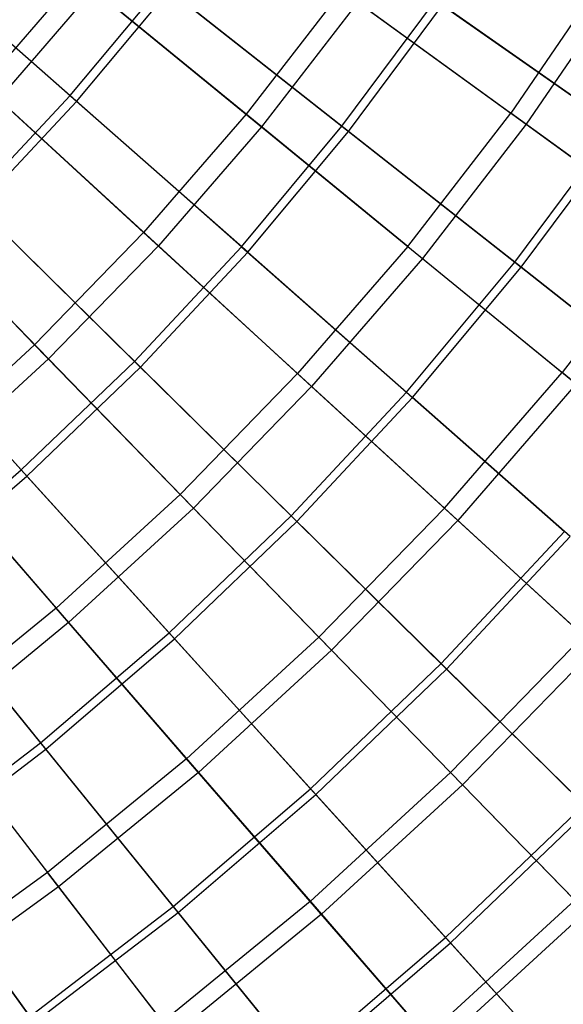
# Model space of a CAD drawing. Extents: x 0.1 to 12.1, y -6 to 6.
# Tile 60 of 256: x 8.354 to 9.012, y -3.178 to -1.985. Entities that reach past the tile are written whole.
import ezdxf

# ---------------------------------------------------------------- set-up
doc = ezdxf.new("R2010")
doc.units = 0
doc.header["$LTSCALE"] = 2.54
doc.layers.get('0').update_dxf_attribs({"linetype": 'CONTINUOUS'})

# ---------------------------------------------------------------- blocks, each defined once
blk = doc.blocks.new('DROPS_COLOR_B-11195_STL')
at = {"color": 0}
for p, q in [((9.0635, -1.9302, 3.2233), (8.9484, -2.0986, 3.2233)), ((9.0635, -1.9302, 3.2233), (8.9484, -2.0986, 3.2233)), ((8.4238, -1.9329, 2.8256), (8.3096, -2.0646, 2.8256)), ((8.4238, -1.9329, 2.8256), (8.3096, -2.0646, 2.8256)), ((8.6281, -2.0999, 3.0173), (8.4238, -1.9329, 2.8256)), ((8.6281, -2.0999, 3.0173), (8.4238, -1.9329, 2.8256)), ((9.0829, -1.9427, 12.1434), (8.9671, -2.1121, 12.1434)), ((9.0829, -1.9427, 12.1434), (8.9671, -2.1121, 12.1434)), ((8.4432, -1.9488, 12.5437), (8.3281, -2.0816, 12.5437)), ((8.4432, -1.9488, 12.5437), (8.3281, -2.0816, 12.5437)), ((8.4432, -1.9488, 12.5437), (8.6468, -2.1152, 12.3507)), ((8.4432, -1.9488, 12.5437), (8.6468, -2.1152, 12.3507)), ((8.7438, -1.9499, 3.0173), (8.6281, -2.0999, 3.0173)), ((8.7438, -1.9499, 3.0173), (8.6281, -2.0999, 3.0173)), ((8.7438, -1.9499, 3.0173), (8.9484, -2.0986, 3.2233)), ((8.7438, -1.9499, 3.0173), (8.9484, -2.0986, 3.2233)), ((8.7633, -1.9641, 12.3507), (8.6468, -2.1152, 12.3507)), ((8.7633, -1.9641, 12.3507), (8.6468, -2.1152, 12.3507)), ((8.7633, -1.9641, 12.3507), (8.9671, -2.1121, 12.1434)), ((8.7633, -1.9641, 12.3507), (8.9671, -2.1121, 12.1434)), ((8.504, -2.2431, 3.0173), (8.3096, -2.0646, 2.8256)), ((8.504, -2.2431, 3.0173), (8.3096, -2.0646, 2.8256)), ((8.3281, -2.0816, 12.5437), (8.5218, -2.2594, 12.3507)), ((8.3281, -2.0816, 12.5437), (8.5218, -2.2594, 12.3507)), ((8.8239, -2.26, 3.2233), (8.9484, -2.0986, 3.2233)), ((8.8239, -2.26, 3.2233), (8.9484, -2.0986, 3.2233)), ((9.1435, -2.2403, 3.443), (8.9484, -2.0986, 3.2233)), ((9.1435, -2.2403, 3.443), (8.9484, -2.0986, 3.2233)), ((8.6281, -2.0999, 3.0173), (8.504, -2.2431, 3.0173)), ((8.6281, -2.0999, 3.0173), (8.504, -2.2431, 3.0173)), ((8.8239, -2.26, 3.2233), (8.6281, -2.0999, 3.0173)), ((8.8239, -2.26, 3.2233), (8.6281, -2.0999, 3.0173)), ((8.6468, -2.1152, 12.3507), (8.5218, -2.2594, 12.3507)), ((8.6468, -2.1152, 12.3507), (8.5218, -2.2594, 12.3507)), ((8.6468, -2.1152, 12.3507), (8.8418, -2.2746, 12.1434)), ((8.6468, -2.1152, 12.3507), (8.8418, -2.2746, 12.1434)), ((8.9671, -2.1121, 12.1434), (8.8418, -2.2746, 12.1434)), ((8.9671, -2.1121, 12.1434), (8.8418, -2.2746, 12.1434)), ((8.9671, -2.1121, 12.1434), (9.1613, -2.2532, 11.9225)), ((8.9671, -2.1121, 12.1434), (9.1613, -2.2532, 11.9225)), ((8.188, -2.1897, 2.8256), (8.372, -2.379, 3.0173)), ((8.188, -2.1897, 2.8256), (8.372, -2.379, 3.0173)), ((8.2056, -2.2077, 12.5437), (8.3888, -2.3963, 12.3507)), ((8.2056, -2.2077, 12.5437), (8.3888, -2.3963, 12.3507)), ((9.1435, -2.2403, 3.443), (9.0106, -2.4127, 3.443)), ((9.1435, -2.2403, 3.443), (9.0106, -2.4127, 3.443)), ((8.504, -2.2431, 3.0173), (8.372, -2.379, 3.0173)), ((8.504, -2.2431, 3.0173), (8.372, -2.379, 3.0173)), ((8.6904, -2.4141, 3.2233), (8.504, -2.2431, 3.0173)), ((8.6904, -2.4141, 3.2233), (8.504, -2.2431, 3.0173)), ((8.5218, -2.2594, 12.3507), (8.3888, -2.3963, 12.3507)), ((8.5218, -2.2594, 12.3507), (8.3888, -2.3963, 12.3507)), ((8.5218, -2.2594, 12.3507), (8.7074, -2.4297, 12.1434)), ((8.5218, -2.2594, 12.3507), (8.7074, -2.4297, 12.1434)), ((8.8239, -2.26, 3.2233), (8.6904, -2.4141, 3.2233)), ((8.8239, -2.26, 3.2233), (8.6904, -2.4141, 3.2233)), ((8.8239, -2.26, 3.2233), (9.0106, -2.4127, 3.443)), ((8.8239, -2.26, 3.2233), (9.0106, -2.4127, 3.443)), ((8.8418, -2.2746, 12.1434), (8.7074, -2.4297, 12.1434)), ((8.8418, -2.2746, 12.1434), (8.7074, -2.4297, 12.1434)), ((8.8418, -2.2746, 12.1434), (9.0276, -2.4266, 11.9225)), ((8.8418, -2.2746, 12.1434), (9.0276, -2.4266, 11.9225)), ((8.372, -2.379, 3.0173), (8.2324, -2.5071, 3.0173)), ((8.372, -2.379, 3.0173), (8.2324, -2.5071, 3.0173)), ((8.5483, -2.5604, 3.2233), (8.372, -2.379, 3.0173)), ((8.5483, -2.5604, 3.2233), (8.372, -2.379, 3.0173)), ((8.3888, -2.3963, 12.3507), (8.2482, -2.5253, 12.3507)), ((8.3888, -2.3963, 12.3507), (8.2482, -2.5253, 12.3507)), ((8.3888, -2.3963, 12.3507), (8.5643, -2.5769, 12.1434)), ((8.3888, -2.3963, 12.3507), (8.5643, -2.5769, 12.1434)), ((8.6904, -2.4141, 3.2233), (8.5483, -2.5604, 3.2233)), ((8.6904, -2.4141, 3.2233), (8.5483, -2.5604, 3.2233)), ((8.8681, -2.5772, 3.443), (8.6904, -2.4141, 3.2233)), ((8.8681, -2.5772, 3.443), (8.6904, -2.4141, 3.2233)), ((8.8681, -2.5772, 3.443), (9.0106, -2.4127, 3.443)), ((8.8681, -2.5772, 3.443), (9.0106, -2.4127, 3.443)), ((9.1876, -2.5574, 3.6756), (9.0106, -2.4127, 3.443)), ((9.1876, -2.5574, 3.6756), (9.0106, -2.4127, 3.443)), ((8.7074, -2.4297, 12.1434), (8.5643, -2.5769, 12.1434)), ((8.7074, -2.4297, 12.1434), (8.5643, -2.5769, 12.1434)), ((8.7074, -2.4297, 12.1434), (8.8842, -2.592, 11.9225)), ((8.7074, -2.4297, 12.1434), (8.8842, -2.592, 11.9225)), ((9.0276, -2.4266, 11.9225), (8.8842, -2.592, 11.9225)), ((9.0276, -2.4266, 11.9225), (8.8842, -2.592, 11.9225)), ((8.2324, -2.5071, 3.0173), (8.398, -2.6982, 3.2233)), ((8.2324, -2.5071, 3.0173), (8.398, -2.6982, 3.2233)), ((8.2482, -2.5253, 12.3507), (8.4132, -2.7157, 12.1434)), ((8.2482, -2.5253, 12.3507), (8.4132, -2.7157, 12.1434)), ((8.5483, -2.5604, 3.2233), (8.398, -2.6982, 3.2233)), ((8.5483, -2.5604, 3.2233), (8.398, -2.6982, 3.2233)), ((8.7163, -2.7333, 3.443), (8.5483, -2.5604, 3.2233)), ((8.7163, -2.7333, 3.443), (8.5483, -2.5604, 3.2233)), ((8.5643, -2.5769, 12.1434), (8.4132, -2.7157, 12.1434)), ((8.5643, -2.5769, 12.1434), (8.4132, -2.7157, 12.1434)), ((8.5643, -2.5769, 12.1434), (8.7316, -2.749, 11.9225)), ((8.5643, -2.5769, 12.1434), (8.7316, -2.749, 11.9225)), ((8.8681, -2.5772, 3.443), (8.7163, -2.7333, 3.443)), ((8.8681, -2.5772, 3.443), (8.7163, -2.7333, 3.443)), ((8.8681, -2.5772, 3.443), (9.0365, -2.7318, 3.6756)), ((8.8681, -2.5772, 3.443), (9.0365, -2.7318, 3.6756)), ((8.8842, -2.592, 11.9225), (8.7316, -2.749, 11.9225)), ((8.8842, -2.592, 11.9225), (8.7316, -2.749, 11.9225)), ((8.8842, -2.592, 11.9225), (9.0518, -2.7458, 11.6886)), ((8.8842, -2.592, 11.9225), (9.0518, -2.7458, 11.6886)), ((8.398, -2.6982, 3.2233), (8.2402, -2.8273, 3.2233)), ((8.398, -2.6982, 3.2233), (8.2402, -2.8273, 3.2233)), ((8.556, -2.8805, 3.443), (8.398, -2.6982, 3.2233)), ((8.556, -2.8805, 3.443), (8.398, -2.6982, 3.2233)), ((8.4132, -2.7157, 12.1434), (8.2543, -2.8456, 12.1434)), ((8.4132, -2.7157, 12.1434), (8.2543, -2.8456, 12.1434)), ((8.4132, -2.7157, 12.1434), (8.5703, -2.8971, 11.9225)), ((8.4132, -2.7157, 12.1434), (8.5703, -2.8971, 11.9225)), ((8.7163, -2.7333, 3.443), (8.556, -2.8805, 3.443)), ((8.7163, -2.7333, 3.443), (8.556, -2.8805, 3.443)), ((8.8757, -2.8973, 3.6756), (8.7163, -2.7333, 3.443)), ((8.8757, -2.8973, 3.6756), (8.7163, -2.7333, 3.443)), ((8.8757, -2.8973, 3.6756), (9.0365, -2.7318, 3.6756)), ((8.8757, -2.8973, 3.6756), (9.0365, -2.7318, 3.6756)), ((8.7316, -2.749, 11.9225), (8.5703, -2.8971, 11.9225)), ((8.7316, -2.749, 11.9225), (8.5703, -2.8971, 11.9225)), ((8.7316, -2.749, 11.9225), (8.8901, -2.9122, 11.6886)), ((8.7316, -2.749, 11.9225), (8.8901, -2.9122, 11.6886)), ((9.0518, -2.7458, 11.6886), (8.8901, -2.9122, 11.6886)), ((9.0518, -2.7458, 11.6886), (8.8901, -2.9122, 11.6886)), ((8.2402, -2.8273, 3.2233), (8.3875, -3.0183, 3.443)), ((8.2402, -2.8273, 3.2233), (8.3875, -3.0183, 3.443)), ((8.2543, -2.8456, 12.1434), (8.4008, -3.0357, 11.9225)), ((8.2543, -2.8456, 12.1434), (8.4008, -3.0357, 11.9225)), ((8.556, -2.8805, 3.443), (8.3875, -3.0183, 3.443)), ((8.556, -2.8805, 3.443), (8.3875, -3.0183, 3.443)), ((8.7057, -3.0533, 3.6756), (8.556, -2.8805, 3.443)), ((8.7057, -3.0533, 3.6756), (8.556, -2.8805, 3.443)), ((8.5703, -2.8971, 11.9225), (8.4008, -3.0357, 11.9225)), ((8.5703, -2.8971, 11.9225), (8.4008, -3.0357, 11.9225)), ((8.5703, -2.8971, 11.9225), (8.7193, -3.069, 11.6886)), ((8.5703, -2.8971, 11.9225), (8.7193, -3.069, 11.6886)), ((8.8757, -2.8973, 3.6756), (8.7057, -3.0533, 3.6756)), ((8.8757, -2.8973, 3.6756), (8.7057, -3.0533, 3.6756)), ((8.8757, -2.8973, 3.6756), (9.0259, -3.0518, 3.9205)), ((8.8757, -2.8973, 3.6756), (9.0259, -3.0518, 3.9205)), ((8.8901, -2.9122, 11.6886), (8.7193, -3.069, 11.6886)), ((8.8901, -2.9122, 11.6886), (8.7193, -3.069, 11.6886)), ((8.8901, -2.9122, 11.6886), (9.0394, -3.0657, 11.4426)), ((8.8901, -2.9122, 11.6886), (9.0394, -3.0657, 11.4426)), ((8.3875, -3.0183, 3.443), (8.2113, -3.1462, 3.443)), ((8.3875, -3.0183, 3.443), (8.2113, -3.1462, 3.443)), ((8.5271, -3.1994, 3.6756), (8.3875, -3.0183, 3.443)), ((8.5271, -3.1994, 3.6756), (8.3875, -3.0183, 3.443)), ((8.4008, -3.0357, 11.9225), (8.2237, -3.1644, 11.9225)), ((8.4008, -3.0357, 11.9225), (8.2237, -3.1644, 11.9225)), ((8.4008, -3.0357, 11.9225), (8.5397, -3.2158, 11.6886)), ((8.4008, -3.0357, 11.9225), (8.5397, -3.2158, 11.6886)), ((8.8468, -3.2161, 3.9205), (9.0259, -3.0518, 3.9205)), ((8.8468, -3.2161, 3.9205), (9.0259, -3.0518, 3.9205)), ((8.7057, -3.0533, 3.6756), (8.5271, -3.1994, 3.6756)), ((8.7057, -3.0533, 3.6756), (8.5271, -3.1994, 3.6756)), ((8.8468, -3.2161, 3.9205), (8.7057, -3.0533, 3.6756)), ((8.8468, -3.2161, 3.9205), (8.7057, -3.0533, 3.6756)), ((8.7193, -3.069, 11.6886), (8.5397, -3.2158, 11.6886)), ((8.7193, -3.069, 11.6886), (8.5397, -3.2158, 11.6886)), ((8.7193, -3.069, 11.6886), (8.8595, -3.2308, 11.4426)), ((8.7193, -3.069, 11.6886), (8.8595, -3.2308, 11.4426)), ((9.0394, -3.0657, 11.4426), (8.8595, -3.2308, 11.4426)), ((9.0394, -3.0657, 11.4426), (8.8595, -3.2308, 11.4426))]:
    blk.add_line(p, q, dxfattribs=at)
blk = doc.blocks.new('GROUP_1')
at = {"color": 0}
for p, q in [((8.1403, 4.1094, 0.7222), (8.3549, 3.92, 0.8873)), ((8.1403, 4.1094, 0.7222), (8.3549, 3.92, 0.8873)), ((8.3628, 3.913, 11.1062), (8.1484, 4.1022, 11.2719)), ((8.3628, 3.913, 11.1062), (8.1484, 4.1022, 11.2719)), ((8.3549, 3.92, 0.8873), (8.4667, 4.0541, 0.8873)), ((8.3549, 3.92, 0.8873), (8.4667, 4.0541, 0.8873)), ((8.3628, 3.913, 11.1062), (8.475, 4.0476, 11.1062)), ((8.3628, 3.913, 11.1062), (8.475, 4.0476, 11.1062)), ((8.4667, 4.0541, 0.8873), (8.6841, 3.8829, 1.068)), ((8.4667, 4.0541, 0.8873), (8.6841, 3.8829, 1.068)), ((8.6921, 3.8766, 10.925), (8.475, 4.0476, 11.1062)), ((8.6921, 3.8766, 10.925), (8.475, 4.0476, 11.1062)), ((8.6841, 3.8829, 1.068), (8.7974, 4.0353, 1.068)), ((8.6841, 3.8829, 1.068), (8.7974, 4.0353, 1.068)), ((8.7974, 4.0353, 1.068), (9.0155, 3.8824, 1.2636)), ((8.7974, 4.0353, 1.068), (9.0155, 3.8824, 1.2636)), ((8.6921, 3.8766, 10.925), (8.8058, 4.0295, 10.925)), ((8.6921, 3.8766, 10.925), (8.8058, 4.0295, 10.925)), ((9.0235, 3.8768, 10.7288), (8.8058, 4.0295, 10.925)), ((9.0235, 3.8768, 10.7288), (8.8058, 4.0295, 10.925)), ((8.2358, 3.7924, 0.8873), (8.3549, 3.92, 0.8873)), ((8.2358, 3.7924, 0.8873), (8.3549, 3.92, 0.8873)), ((8.2433, 3.785, 11.1062), (8.3628, 3.913, 11.1062)), ((8.2433, 3.785, 11.1062), (8.3628, 3.913, 11.1062)), ((8.3549, 3.92, 0.8873), (8.5624, 3.737, 1.068)), ((8.3549, 3.92, 0.8873), (8.5624, 3.737, 1.068)), ((8.57, 3.7303, 10.925), (8.3628, 3.913, 11.1062)), ((8.57, 3.7303, 10.925), (8.3628, 3.913, 11.1062)), ((8.5624, 3.737, 1.068), (8.6841, 3.8829, 1.068)), ((8.5624, 3.737, 1.068), (8.6841, 3.8829, 1.068)), ((8.57, 3.7303, 10.925), (8.6921, 3.8766, 10.925)), ((8.57, 3.7303, 10.925), (8.6921, 3.8766, 10.925)), ((8.6841, 3.8829, 1.068), (8.8933, 3.7181, 1.2636)), ((8.6841, 3.8829, 1.068), (8.8933, 3.7181, 1.2636)), ((8.9009, 3.712, 10.7288), (8.6921, 3.8766, 10.925)), ((8.9009, 3.712, 10.7288), (8.6921, 3.8766, 10.925)), ((8.8933, 3.7181, 1.2636), (9.0155, 3.8824, 1.2636)), ((8.8933, 3.7181, 1.2636), (9.0155, 3.8824, 1.2636)), ((8.9009, 3.712, 10.7288), (9.0235, 3.8768, 10.7288)), ((8.9009, 3.712, 10.7288), (9.0235, 3.8768, 10.7288)), ((8.2358, 3.7924, 0.8873), (8.4328, 3.5981, 1.068)), ((8.2358, 3.7924, 0.8873), (8.4328, 3.5981, 1.068)), ((8.4401, 3.5909, 10.925), (8.2433, 3.785, 11.1062)), ((8.4401, 3.5909, 10.925), (8.2433, 3.785, 11.1062)), ((8.4328, 3.5981, 1.068), (8.5624, 3.737, 1.068)), ((8.4328, 3.5981, 1.068), (8.5624, 3.737, 1.068)), ((8.5624, 3.737, 1.068), (8.7621, 3.5608, 1.2636)), ((8.5624, 3.737, 1.068), (8.7621, 3.5608, 1.2636)), ((8.4401, 3.5909, 10.925), (8.57, 3.7303, 10.925)), ((8.4401, 3.5909, 10.925), (8.57, 3.7303, 10.925)), ((8.7695, 3.5543, 10.7288), (8.57, 3.7303, 10.925)), ((8.7695, 3.5543, 10.7288), (8.57, 3.7303, 10.925)), ((8.7621, 3.5608, 1.2636), (8.8933, 3.7181, 1.2636)), ((8.7621, 3.5608, 1.2636), (8.8933, 3.7181, 1.2636)), ((8.7695, 3.5543, 10.7288), (8.9009, 3.712, 10.7288)), ((8.7695, 3.5543, 10.7288), (8.9009, 3.712, 10.7288)), ((8.8933, 3.7181, 1.2636), (9.0937, 3.5602, 1.4735)), ((8.8933, 3.7181, 1.2636), (9.0937, 3.5602, 1.4735)), ((9.101, 3.5544, 10.5184), (8.9009, 3.712, 10.7288)), ((9.101, 3.5544, 10.5184), (8.9009, 3.712, 10.7288)), ((8.1098, 3.6715, 0.8873), (8.2957, 3.4666, 1.068)), ((8.1098, 3.6715, 0.8873), (8.2957, 3.4666, 1.068)), ((8.3026, 3.459, 10.925), (8.1169, 3.6637, 11.1062)), ((8.3026, 3.459, 10.925), (8.1169, 3.6637, 11.1062)), ((8.2957, 3.4666, 1.068), (8.4328, 3.5981, 1.068)), ((8.2957, 3.4666, 1.068), (8.4328, 3.5981, 1.068)), ((8.3026, 3.459, 10.925), (8.4401, 3.5909, 10.925)), ((8.3026, 3.459, 10.925), (8.4401, 3.5909, 10.925)), ((8.4328, 3.5981, 1.068), (8.6225, 3.411, 1.2636)), ((8.4328, 3.5981, 1.068), (8.6225, 3.411, 1.2636)), ((8.6294, 3.4042, 10.7288), (8.4401, 3.5909, 10.925)), ((8.6294, 3.4042, 10.7288), (8.4401, 3.5909, 10.925)), ((8.6225, 3.411, 1.2636), (8.7621, 3.5608, 1.2636)), ((8.6225, 3.411, 1.2636), (8.7621, 3.5608, 1.2636)), ((8.6294, 3.4042, 10.7288), (8.7695, 3.5543, 10.7288)), ((8.6294, 3.4042, 10.7288), (8.7695, 3.5543, 10.7288)), ((8.7621, 3.5608, 1.2636), (8.9535, 3.392, 1.4735)), ((8.7621, 3.5608, 1.2636), (8.9535, 3.392, 1.4735)), ((8.9605, 3.3858, 10.5184), (8.7695, 3.5543, 10.7288)), ((8.9605, 3.3858, 10.5184), (8.7695, 3.5543, 10.7288)), ((8.1515, 3.3429, 1.068), (8.2957, 3.4666, 1.068)), ((8.1515, 3.3429, 1.068), (8.2957, 3.4666, 1.068)), ((8.1579, 3.335, 10.925), (8.3026, 3.459, 10.925)), ((8.1579, 3.335, 10.925), (8.3026, 3.459, 10.925)), ((8.2957, 3.4666, 1.068), (8.4747, 3.2693, 1.2636)), ((8.2957, 3.4666, 1.068), (8.4747, 3.2693, 1.2636)), ((8.4812, 3.2621, 10.7288), (8.3026, 3.459, 10.925)), ((8.4812, 3.2621, 10.7288), (8.3026, 3.459, 10.925)), ((8.4747, 3.2693, 1.2636), (8.6225, 3.411, 1.2636)), ((8.4747, 3.2693, 1.2636), (8.6225, 3.411, 1.2636)), ((8.6225, 3.411, 1.2636), (8.8041, 3.2319, 1.4735)), ((8.6225, 3.411, 1.2636), (8.8041, 3.2319, 1.4735)), ((8.4812, 3.2621, 10.7288), (8.6294, 3.4042, 10.7288)), ((8.4812, 3.2621, 10.7288), (8.6294, 3.4042, 10.7288)), ((8.8108, 3.2253, 10.5184), (8.6294, 3.4042, 10.7288)), ((8.8108, 3.2253, 10.5184), (8.6294, 3.4042, 10.7288)), ((8.8041, 3.2319, 1.4735), (8.9535, 3.392, 1.4735)), ((8.8041, 3.2319, 1.4735), (8.9535, 3.392, 1.4735)), ((8.8108, 3.2253, 10.5184), (8.9605, 3.3858, 10.5184)), ((8.8108, 3.2253, 10.5184), (8.9605, 3.3858, 10.5184)), ((8.1515, 3.3429, 1.068), (8.3193, 3.136, 1.2636)), ((8.1515, 3.3429, 1.068), (8.3193, 3.136, 1.2636)), ((8.3254, 3.1284, 10.7288), (8.1579, 3.335, 10.925)), ((8.3254, 3.1284, 10.7288), (8.1579, 3.335, 10.925)), ((8.3193, 3.136, 1.2636), (8.4747, 3.2693, 1.2636)), ((8.3193, 3.136, 1.2636), (8.4747, 3.2693, 1.2636)), ((8.4747, 3.2693, 1.2636), (8.6461, 3.0803, 1.4735)), ((8.4747, 3.2693, 1.2636), (8.6461, 3.0803, 1.4735)), ((8.3254, 3.1284, 10.7288), (8.4812, 3.2621, 10.7288)), ((8.3254, 3.1284, 10.7288), (8.4812, 3.2621, 10.7288)), ((8.6524, 3.0734, 10.5184), (8.4812, 3.2621, 10.7288)), ((8.6524, 3.0734, 10.5184), (8.4812, 3.2621, 10.7288)), ((8.6461, 3.0803, 1.4735), (8.8041, 3.2319, 1.4735)), ((8.6461, 3.0803, 1.4735), (8.8041, 3.2319, 1.4735)), ((8.6524, 3.0734, 10.5184), (8.8108, 3.2253, 10.5184)), ((8.6524, 3.0734, 10.5184), (8.8108, 3.2253, 10.5184)), ((8.8041, 3.2319, 1.4735), (8.9773, 3.0611, 1.6972)), ((8.8041, 3.2319, 1.4735), (8.9773, 3.0611, 1.6972)), ((8.9836, 3.0549, 10.2942), (8.8108, 3.2253, 10.5184)), ((8.9836, 3.0549, 10.2942), (8.8108, 3.2253, 10.5184)), ((8.1567, 3.0115, 1.2636), (8.3193, 3.136, 1.2636)), ((8.1567, 3.0115, 1.2636), (8.3193, 3.136, 1.2636)), ((8.1624, 3.0036, 10.7288), (8.3254, 3.1284, 10.7288)), ((8.1624, 3.0036, 10.7288), (8.3254, 3.1284, 10.7288)), ((8.3193, 3.136, 1.2636), (8.4799, 2.9378, 1.4735)), ((8.3193, 3.136, 1.2636), (8.4799, 2.9378, 1.4735)), ((8.4858, 2.9305, 10.5184), (8.3254, 3.1284, 10.7288)), ((8.4858, 2.9305, 10.5184), (8.3254, 3.1284, 10.7288)), ((8.4799, 2.9378, 1.4735), (8.6461, 3.0803, 1.4735)), ((8.4799, 2.9378, 1.4735), (8.6461, 3.0803, 1.4735)), ((8.6461, 3.0803, 1.4735), (8.8095, 2.9002, 1.6972)), ((8.6461, 3.0803, 1.4735), (8.8095, 2.9002, 1.6972)), ((8.4858, 2.9305, 10.5184), (8.6524, 3.0734, 10.5184)), ((8.4858, 2.9305, 10.5184), (8.6524, 3.0734, 10.5184)), ((8.8155, 2.8936, 10.2942), (8.6524, 3.0734, 10.5184)), ((8.8155, 2.8936, 10.2942), (8.6524, 3.0734, 10.5184)), ((8.8095, 2.9002, 1.6972), (8.9773, 3.0611, 1.6972)), ((8.8095, 2.9002, 1.6972), (8.9773, 3.0611, 1.6972)), ((8.8155, 2.8936, 10.2942), (8.9836, 3.0549, 10.2942)), ((8.8155, 2.8936, 10.2942), (8.9836, 3.0549, 10.2942)), ((8.1567, 3.0115, 1.2636), (8.3061, 2.8047, 1.4735)), ((8.1567, 3.0115, 1.2636), (8.3061, 2.8047, 1.4735)), ((8.3115, 2.7971, 10.5184), (8.1624, 3.0036, 10.7288)), ((8.3115, 2.7971, 10.5184), (8.1624, 3.0036, 10.7288)), ((8.3061, 2.8047, 1.4735), (8.4799, 2.9378, 1.4735)), ((8.3061, 2.8047, 1.4735), (8.4799, 2.9378, 1.4735)), ((8.4799, 2.9378, 1.4735), (8.6331, 2.7488, 1.6972)), ((8.4799, 2.9378, 1.4735), (8.6331, 2.7488, 1.6972)), ((8.3115, 2.7971, 10.5184), (8.4858, 2.9305, 10.5184)), ((8.3115, 2.7971, 10.5184), (8.4858, 2.9305, 10.5184)), ((8.6387, 2.7419, 10.2942), (8.4858, 2.9305, 10.5184)), ((8.6387, 2.7419, 10.2942), (8.4858, 2.9305, 10.5184)), ((8.6331, 2.7488, 1.6972), (8.8095, 2.9002, 1.6972)), ((8.6331, 2.7488, 1.6972), (8.8095, 2.9002, 1.6972)), ((8.8095, 2.9002, 1.6972), (8.9644, 2.7294, 1.9339)), ((8.8095, 2.9002, 1.6972), (8.9644, 2.7294, 1.9339)), ((8.6387, 2.7419, 10.2942), (8.8155, 2.8936, 10.2942)), ((8.6387, 2.7419, 10.2942), (8.8155, 2.8936, 10.2942)), ((8.9701, 2.7232, 10.057), (8.8155, 2.8936, 10.2942)), ((8.9701, 2.7232, 10.057), (8.8155, 2.8936, 10.2942))]:
    blk.add_line(p, q, dxfattribs=at)
blk.add_blockref('DROPS_COLOR_B-11195_STL', (-0.06, 5.9973, -1.7), dxfattribs=at)

msp = doc.modelspace()

# ---------------------------------------------------------------- block references
at = {"color": 0}
msp.add_blockref('GROUP_1', (0.06, -5.9973, 1.7), dxfattribs=at)

doc.saveas('drawing.dxf')
